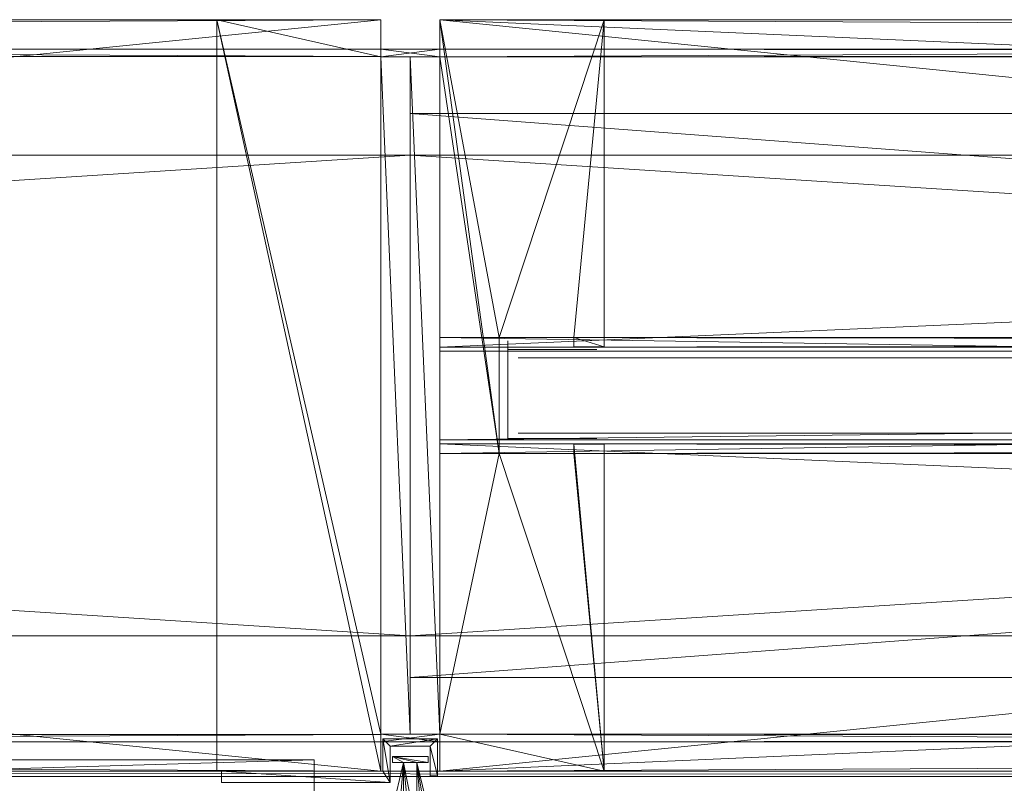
# Model space of a CAD drawing. Header units: inches. Extents: x 18783 to 19393, y 13900 to 14269.
# Tile 195 of 256: x 19262.86 to 19268.1, y 14180.44 to 14184.5. Entities that reach past the tile are written whole.
import ezdxf

# ---------------------------------------------------------------- set-up
doc = ezdxf.new("R2010")
doc.units = ezdxf.units.IN
doc.header["$LTSCALE"] = 96
doc.header["$MEASUREMENT"] = 0
for name, color, linetype, true_color in [('CET color Grey4', 7, 'Continuous', 0x0a0a0a), ('CET color Grey65', 7, 'Continuous', 0xa6a6a4), ('CET color Grey71', 7, 'Continuous', 0xb4b4b4), ('CET color Grey80', 7, 'Continuous', 0xcdcec9)]:
    doc.layers.add(name, color=color, linetype=linetype, true_color=true_color)
doc.layers.add('CET Default', color=7, linetype='Continuous')

# ---------------------------------------------------------------- blocks, each defined once
blk = doc.blocks.new('*C152')
at = {"layer": 'CET color Grey4', "linetype": 'Continuous', "lineweight": 0}
mesh = blk.add_polyface(dxfattribs=at)
corners = [(0.1575, 3.8425, 1.252), (-0.1575, 3.8425, 1.252), (-0.1575, 3.8425, 107), (0.1575, 3.8425, 107), (-0.1575, 3.8031, 1.252), (-0.1575, 3.8031, 107), (0.1575, 3.8031, 1.252), (0.1575, 3.8031, 107)]
mesh.append_faces([[corners[k] for k in face] for face in [(0, 2, 3, 0), (1, 5, 2, 1), (1, 6, 4, 1), (5, 3, 2, 5), (4, 7, 5, 4), (6, 3, 7, 6)]], dxfattribs={"vtx0": -1, "vtx3": -1})
mesh.append_faces([[corners[k] for k in face] for face in [(0, 1, 2, 0), (1, 4, 5, 1), (1, 0, 6, 1), (5, 7, 3, 5), (4, 6, 7, 4), (6, 0, 3, 6)]], dxfattribs={"vtx2": -1})
mesh = blk.add_polyface(dxfattribs=at)
corners = [(-0.1575, 0.1575, 1.252), (0.1575, 0.1575, 1.252), (0.1575, 0.1575, 107), (-0.1575, 0.1575, 107), (0.1575, 0.1969, 1.252), (0.1575, 0.1969, 107), (-0.1575, 0.1969, 1.252), (-0.1575, 0.1969, 107)]
mesh.append_faces([[corners[k] for k in face] for face in [(0, 2, 3, 0), (1, 5, 2, 1), (1, 6, 4, 1), (5, 3, 2, 5), (4, 7, 5, 4), (6, 3, 7, 6)]], dxfattribs={"vtx0": -1, "vtx3": -1})
mesh.append_faces([[corners[k] for k in face] for face in [(0, 1, 2, 0), (1, 4, 5, 1), (1, 0, 6, 1), (5, 7, 3, 5), (4, 6, 7, 4), (6, 0, 3, 6)]], dxfattribs={"vtx2": -1})
blk = doc.blocks.new('*C148')
at = {"layer": 'CET Default', "linetype": 'Continuous', "lineweight": 0, "rotation": 1.001791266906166e-05}
blk.add_blockref('*C152', (54.4046, 287.7789), dxfattribs=at)
blk = doc.blocks.new('*C183')
at = {"layer": 'CET color Grey4', "linetype": 'Continuous', "lineweight": 0}
mesh = blk.add_polyface(dxfattribs=at)
corners = [(39.4882, 5.0847, 0.5906), (0.5118, 5.0847, 0.5906), (0.5118, 5.0847, 1.252), (39.4882, 5.0847, 1.252), (0.5118, 3.939, 0.5906), (0.5118, 3.939, 1.252), (39.4882, 3.939, 0.5906), (39.4882, 3.939, 1.252)]
mesh.append_faces([[corners[k] for k in face] for face in [(0, 2, 3, 0), (1, 5, 2, 1), (1, 6, 4, 1), (5, 3, 2, 5), (4, 7, 5, 4), (6, 3, 7, 6)]], dxfattribs={"vtx0": -1, "vtx3": -1})
mesh.append_faces([[corners[k] for k in face] for face in [(0, 1, 2, 0), (1, 4, 5, 1), (1, 0, 6, 1), (5, 7, 3, 5), (4, 6, 7, 4), (6, 0, 3, 6)]], dxfattribs={"vtx2": -1})
mesh = blk.add_polyface(dxfattribs=at)
corners = [(0.1575, 4, 1.252), (1.03, 4, 1.252), (0.1575, 4), (1.03, 4), (0.1575, 3.8032, 1.252), (0.1575, 3.8032), (0, 3.8032, 1.252), (0, 3.8032), (0, 0.1969, 1.252), (0, 0.1969), (0.1575, 0.1969, 1.252), (0.1575, 0.1969), (0.1575, 0, 1.252), (0.1575, 0), (1.03, 0), (1.03, 0, 1.252)]
mesh.append_faces([[corners[k] for k in face] for face in [(14, 11, 5, 14), (4, 10, 15, 4)]], dxfattribs={"vtx0": -1, "vtx1": -1, "vtx2": -1, "vtx3": -1})
mesh.append_faces([[corners[k] for k in face] for face in [(14, 5, 2, 14), (11, 7, 5, 11)]], dxfattribs={"vtx0": -1, "vtx2": -1, "vtx3": -1})
mesh.append_faces([[corners[k] for k in face] for face in [(0, 15, 1, 0)]], dxfattribs={"vtx0": -1, "vtx3": -1})
mesh.append_faces([[corners[k] for k in face] for face in [(0, 1, 2, 0), (4, 0, 5, 4), (6, 4, 7, 6), (8, 6, 9, 8), (10, 8, 11, 10), (12, 10, 13, 12), (3, 14, 2, 3), (15, 12, 14, 15), (1, 15, 3, 1)]], dxfattribs={"vtx1": -1})
mesh.append_faces([[corners[k] for k in face] for face in [(4, 6, 10, 4), (0, 4, 15, 0)]], dxfattribs={"vtx1": -1, "vtx2": -1})
mesh.append_faces([[corners[k] for k in face] for face in [(1, 3, 2, 1), (0, 2, 5, 0), (4, 5, 7, 4), (6, 7, 9, 6), (8, 9, 11, 8), (10, 11, 13, 10), (11, 9, 7, 11), (14, 13, 11, 14), (10, 12, 15, 10), (6, 8, 10, 6), (12, 13, 14, 12), (15, 14, 3, 15)]], dxfattribs={"vtx2": -1})
mesh = blk.add_polyface(dxfattribs=at)
corners = [(0.1575, 3.8425, 105.374), (0.1575, 3.8425, 105.5709), (39.8425, 3.8425, 105.5709), (39.8425, 3.8425, 105.374)]
mesh.append_faces([[corners[k] for k in face] for face in [(0, 2, 3, 0)]], dxfattribs={"vtx0": -1, "vtx3": -1})
mesh.append_faces([[corners[k] for k in face] for face in [(0, 1, 2, 0)]], dxfattribs={"vtx2": -1})
mesh = blk.add_polyface(dxfattribs=at)
corners = [(0, 3.2795, 107), (0, 0.7205, 107), (0, 0.7205, 108), (0, 3.2795, 108), (40, 3.2795, 107), (40, 0.7205, 108), (40, 0.7205, 107), (40, 3.2795, 108)]
mesh.append_faces([[corners[k] for k in face] for face in [(0, 2, 3, 0), (4, 5, 6, 4), (0, 6, 1, 0), (1, 5, 2, 1), (2, 7, 3, 2), (3, 4, 0, 3)]], dxfattribs={"vtx0": -1, "vtx3": -1})
mesh.append_faces([[corners[k] for k in face] for face in [(0, 1, 2, 0), (4, 7, 5, 4), (0, 4, 6, 0), (1, 6, 5, 1), (2, 5, 7, 2), (3, 7, 4, 3)]], dxfattribs={"vtx2": -1})
mesh = blk.add_polyface(dxfattribs=at)
corners = [(0.1575, 0.1575, 105.374), (0.1575, 0.1575, 105.5709), (39.8425, 0.1575, 105.5709), (39.8425, 0.1575, 105.374)]
mesh.append_faces([[corners[k] for k in face] for face in [(0, 2, 3, 0)]], dxfattribs={"vtx0": -1, "vtx3": -1})
mesh.append_faces([[corners[k] for k in face] for face in [(0, 1, 2, 0)]], dxfattribs={"vtx2": -1})
at = {"layer": 'CET color Grey65', "linetype": 'Continuous', "lineweight": 0}
mesh = blk.add_polyface(dxfattribs=at)
corners = [(39.8425, 4, 107), (39.8425, 4.5118, 107), (-39.8425, 4, 107), (-39.8425, 4.5118, 107), (39.8425, 4, 105.5709), (-39.8425, 4, 105.5709), (-39.8425, 4.0275, 105.5709), (-39.8425, 4.3346, 105.6575), (-39.8425, 6.1338, 105.6575), (-39.8425, 4.5118, 107.1142), (-39.8425, 5.7992, 107), (-39.8425, 5.7992, 107.1142), (-39.8425, 6.252, 105.5709), (-39.8425, 6.1338, 105.5709), (-39.8425, 6.252, 107), (39.8425, 4.0276, 105.5709), (39.8425, 6.252, 107), (39.8425, 5.7992, 107), (39.8425, 6.1339, 105.6575), (39.8425, 6.252, 105.5709), (39.8425, 6.1339, 105.5709), (39.8425, 5.7992, 107.1142), (39.8425, 4.5118, 107.1142), (39.8425, 4.3347, 105.6575)]
mesh.append_faces([[corners[k] for k in face] for face in [(9, 10, 8, 9), (18, 17, 22, 18)]], dxfattribs={"vtx0": -1, "vtx1": -1, "vtx2": -1, "vtx3": -1})
mesh.append_faces([[corners[k] for k in face] for face in [(6, 3, 7, 6), (23, 1, 15, 23)]], dxfattribs={"vtx0": -1, "vtx1": -1, "vtx3": -1})
mesh.append_faces([[corners[k] for k in face] for face in [(3, 8, 7, 3), (8, 14, 12, 8), (8, 10, 14, 8), (15, 1, 0, 15), (18, 22, 1, 18)]], dxfattribs={"vtx0": -1, "vtx2": -1, "vtx3": -1})
mesh.append_faces([[corners[k] for k in face] for face in [(8, 12, 13, 8), (2, 6, 5, 2)]], dxfattribs={"vtx0": -1, "vtx3": -1})
mesh.append_faces([[corners[k] for k in face] for face in [(0, 1, 2, 0), (4, 0, 5, 4), (4, 15, 0, 4), (20, 19, 18, 20), (15, 4, 6, 15), (23, 15, 7, 23), (18, 23, 8, 18), (20, 18, 13, 20), (19, 20, 12, 19), (16, 19, 14, 16), (17, 16, 10, 17), (21, 17, 11, 21), (22, 21, 9, 22), (1, 22, 3, 1)]], dxfattribs={"vtx1": -1})
mesh.append_faces([[corners[k] for k in face] for face in [(3, 9, 8, 3), (2, 3, 6, 2), (16, 17, 18, 16), (19, 16, 18, 19), (23, 18, 1, 23)]], dxfattribs={"vtx1": -1, "vtx2": -1})
mesh.append_faces([[corners[k] for k in face] for face in [(1, 3, 2, 1), (0, 2, 5, 0), (9, 11, 10, 9), (17, 21, 22, 17), (4, 5, 6, 4), (15, 6, 7, 15), (23, 7, 8, 23), (18, 8, 13, 18), (20, 13, 12, 20), (19, 12, 14, 19), (16, 14, 10, 16), (17, 10, 11, 17), (21, 11, 9, 21), (22, 9, 3, 22)]], dxfattribs={"vtx2": -1})
mesh = blk.add_polyface(dxfattribs=at)
corners = [(0.1575, 4, 104.5), (1.03, 4, 104.5), (0.1575, 4, 1.252), (1.03, 4, 1.252), (0.1575, 3.8032, 104.5), (0.1575, 3.8032, 1.252), (0, 3.8032, 104.5), (0, 3.8032, 1.252), (0, 0.1969, 104.5), (0, 0.1969, 1.252), (0.1575, 0.1969, 104.5), (0.1575, 0.1969, 1.252), (0.1575, 0, 104.5), (0.1575, 0, 1.252), (1.03, 0, 1.252), (1.03, 0, 104.5)]
mesh.append_faces([[corners[k] for k in face] for face in [(14, 11, 5, 14), (4, 10, 15, 4)]], dxfattribs={"vtx0": -1, "vtx1": -1, "vtx2": -1, "vtx3": -1})
mesh.append_faces([[corners[k] for k in face] for face in [(14, 5, 2, 14), (11, 7, 5, 11)]], dxfattribs={"vtx0": -1, "vtx2": -1, "vtx3": -1})
mesh.append_faces([[corners[k] for k in face] for face in [(0, 15, 1, 0)]], dxfattribs={"vtx0": -1, "vtx3": -1})
mesh.append_faces([[corners[k] for k in face] for face in [(0, 1, 2, 0), (4, 0, 5, 4), (6, 4, 7, 6), (8, 6, 9, 8), (10, 8, 11, 10), (12, 10, 13, 12), (3, 14, 2, 3), (15, 12, 14, 15), (1, 15, 3, 1)]], dxfattribs={"vtx1": -1})
mesh.append_faces([[corners[k] for k in face] for face in [(4, 6, 10, 4), (0, 4, 15, 0)]], dxfattribs={"vtx1": -1, "vtx2": -1})
mesh.append_faces([[corners[k] for k in face] for face in [(1, 3, 2, 1), (0, 2, 5, 0), (4, 5, 7, 4), (6, 7, 9, 6), (8, 9, 11, 8), (10, 11, 13, 10), (11, 9, 7, 11), (14, 13, 11, 14), (10, 12, 15, 10), (6, 8, 10, 6), (12, 13, 14, 12), (15, 14, 3, 15)]], dxfattribs={"vtx2": -1})
mesh = blk.add_polyface(dxfattribs=at)
corners = [(39.8425, 4, 107), (39.8425, 4, 105.57), (0.1575, 4, 107), (0.1575, 4, 105.57), (39.8425, 0, 107), (0.1575, 0, 107), (0.1575, 3.805, 105.57), (0.1575, 0.195, 105.57), (0.1575, 3.805, 105.375), (0.1575, 4, 104.5), (0.1575, 4, 105.375), (0.1575, 0, 105.57), (0.1575, 0.195, 105.375), (0.1575, 0, 105.375), (0.1575, 0, 104.5), (39.8425, 0, 105.375), (39.8425, 0, 104.5), (39.8425, 4, 104.5), (39.8425, 0.195, 105.375), (39.8425, 0.195, 105.57), (39.8425, 0, 105.57), (39.8425, 4, 105.375), (39.8425, 3.805, 105.375), (39.8425, 3.805, 105.57)]
mesh.append_faces([[corners[k] for k in face] for face in [(6, 7, 2, 6), (8, 9, 7, 8), (19, 17, 22, 19), (0, 19, 23, 0)]], dxfattribs={"vtx0": -1, "vtx1": -1, "vtx2": -1, "vtx3": -1})
mesh.append_faces([[corners[k] for k in face] for face in [(9, 12, 7, 9), (9, 13, 12, 9), (19, 0, 4, 19), (19, 22, 23, 19)]], dxfattribs={"vtx0": -1, "vtx2": -1, "vtx3": -1})
mesh.append_faces([[corners[k] for k in face] for face in [(5, 7, 11, 5), (0, 23, 1, 0)]], dxfattribs={"vtx0": -1, "vtx3": -1})
mesh.append_faces([[corners[k] for k in face] for face in [(0, 1, 2, 0), (4, 0, 5, 4), (3, 6, 2, 3), (20, 19, 4, 20), (20, 4, 11, 20), (19, 20, 7, 19), (18, 19, 12, 18), (15, 18, 13, 15), (16, 15, 14, 16), (17, 16, 9, 17), (21, 17, 10, 21), (22, 21, 8, 22), (23, 22, 6, 23), (1, 23, 3, 1)]], dxfattribs={"vtx1": -1})
mesh.append_faces([[corners[k] for k in face] for face in [(6, 8, 7, 6), (5, 2, 7, 5), (18, 15, 17, 18), (19, 18, 17, 19)]], dxfattribs={"vtx1": -1, "vtx2": -1})
mesh.append_faces([[corners[k] for k in face] for face in [(1, 3, 2, 1), (0, 2, 5, 0), (8, 10, 9, 8), (9, 14, 13, 9), (15, 16, 17, 15), (17, 21, 22, 17), (4, 5, 11, 4), (20, 11, 7, 20), (19, 7, 12, 19), (18, 12, 13, 18), (15, 13, 14, 15), (16, 14, 9, 16), (17, 9, 10, 17), (21, 10, 8, 21), (22, 8, 6, 22), (23, 6, 3, 23)]], dxfattribs={"vtx2": -1})
at = {"layer": 'CET color Grey80', "linetype": 'Continuous', "lineweight": 0}
mesh = blk.add_polyface(dxfattribs=at)
corners = [(0.0963, 4.2356, 1.252), (0.0945, 4.2008, 1.252), (0.0858, 4.2688, 1.252), (0.0642, 4.2962, 1.252), (0.0354, 3.9527, 1.252), (0.0343, 4.3142, 1.252), (0, 4.3204, 1.252), (-0.0343, 4.3142, 1.252), (-0.0354, 3.9527, 1.252), (0.0945, 3.9213, 1.252), (0.0945, 3.9527, 1.252), (-0.0945, 3.9527, 1.252), (-0.0945, 3.9213, 1.252), (-0.0963, 4.2356, 1.252), (-0.0858, 4.2688, 1.252), (-0.0945, 4.2008, 1.252), (-0.0642, 4.2962, 1.252), (-0.0354, 3.9527, 105.3071), (-0.0343, 4.3142, 105.3071), (-0.0642, 4.2962, 105.3071), (-0.0858, 4.2688, 105.3071), (-0.0945, 4.2008, 105.3071), (-0.0963, 4.2356, 105.3071), (0.0945, 3.9213, 105.3071), (-0.0945, 3.9527, 105.3071), (-0.0945, 3.9213, 105.3071), (0.0945, 3.9527, 105.3071), (0.0354, 3.9527, 105.3071), (0, 4.3204, 105.3071), (0.0343, 4.3142, 105.3071), (0.0642, 4.2962, 105.3071), (0.0945, 4.2008, 105.3071), (0.0858, 4.2688, 105.3071), (0.0963, 4.2356, 105.3071)]
mesh.append_faces([[corners[k] for k in face] for face in [(13, 14, 15, 13), (21, 20, 22, 21)]])
mesh.append_faces([[corners[k] for k in face] for face in [(4, 8, 7, 4), (4, 9, 8, 4), (17, 23, 27, 17), (18, 17, 27, 18)]], dxfattribs={"vtx0": -1, "vtx1": -1, "vtx2": -1, "vtx3": -1})
mesh.append_faces([[corners[k] for k in face] for face in [(4, 5, 3, 4), (4, 6, 5, 4), (4, 7, 6, 4), (17, 18, 19, 17), (17, 19, 20, 17), (23, 17, 24, 23)]], dxfattribs={"vtx0": -1, "vtx2": -1, "vtx3": -1})
mesh.append_faces([[corners[k] for k in face] for face in [(11, 9, 12, 11), (14, 8, 15, 14), (30, 27, 31, 30), (32, 31, 33, 32)]], dxfattribs={"vtx0": -1, "vtx3": -1})
mesh.append_faces([[corners[k] for k in face] for face in [(0, 1, 2, 0), (1, 4, 3, 1), (21, 17, 20, 21), (25, 23, 24, 25), (23, 25, 9, 23), (26, 23, 10, 26), (27, 26, 4, 27), (31, 27, 1, 31), (33, 31, 0, 33), (32, 33, 2, 32), (30, 32, 3, 30), (29, 30, 5, 29), (28, 29, 6, 28), (18, 28, 7, 18), (19, 18, 16, 19), (20, 19, 14, 20), (22, 20, 13, 22), (21, 22, 15, 21), (17, 21, 8, 17), (24, 17, 11, 24), (25, 24, 12, 25)]], dxfattribs={"vtx1": -1})
mesh.append_faces([[corners[k] for k in face] for face in [(11, 8, 9, 11), (14, 16, 8, 14), (16, 7, 8, 16), (28, 18, 27, 28), (29, 28, 27, 29), (30, 29, 27, 30)]], dxfattribs={"vtx1": -1, "vtx2": -1})
mesh.append_faces([[corners[k] for k in face] for face in [(1, 3, 2, 1), (4, 10, 9, 4), (23, 26, 27, 23), (32, 30, 31, 32), (25, 12, 9, 25), (23, 9, 10, 23), (26, 10, 4, 26), (27, 4, 1, 27), (31, 1, 0, 31), (33, 0, 2, 33), (32, 2, 3, 32), (30, 3, 5, 30), (29, 5, 6, 29), (28, 6, 7, 28), (18, 7, 16, 18), (19, 16, 14, 19), (20, 14, 13, 20), (22, 13, 15, 22), (21, 15, 8, 21), (17, 8, 11, 17), (24, 11, 12, 24)]], dxfattribs={"vtx2": -1})
mesh = blk.add_polyface(dxfattribs=at)
corners = [(-0.1063, 4.0236, 1.252), (-0.1063, 3.8661, 1.252), (-0.1457, 4.0236, 1.252), (-0.1457, 3.8268, 1.252), (0.1063, 3.8661, 1.252), (0.1457, 3.8268, 1.252), (0.1063, 4.0591, 1.252), (0.1457, 4, 1.252), (1.0039, 4, 1.252), (1.0039, 4.0591, 1.252), (1.0039, 4, 105.3071), (1.0039, 4.0591, 105.3071), (0.1063, 4.0591, 105.3071), (0.1457, 4, 105.3071), (0.1457, 3.8268, 105.3071), (0.1063, 3.8661, 105.3071), (-0.1457, 3.8268, 105.3071), (-0.1063, 3.8661, 105.3071), (-0.1457, 4.0236, 105.3071), (-0.1063, 4.0236, 105.3071)]
mesh.append_faces([[corners[k] for k in face] for face in [(1, 3, 2, 1), (4, 5, 3, 4), (6, 7, 5, 6), (6, 8, 7, 6), (14, 12, 15, 14), (16, 15, 17, 16)]], dxfattribs={"vtx0": -1, "vtx2": -1, "vtx3": -1})
mesh.append_faces([[corners[k] for k in face] for face in [(18, 17, 19, 18)]], dxfattribs={"vtx0": -1, "vtx3": -1})
mesh.append_faces([[corners[k] for k in face] for face in [(0, 1, 2, 0), (12, 11, 6, 12), (15, 12, 4, 15), (17, 15, 1, 17), (19, 17, 0, 19), (18, 19, 2, 18), (16, 18, 3, 16), (14, 16, 5, 14), (13, 14, 7, 13), (10, 13, 8, 10), (11, 10, 9, 11)]], dxfattribs={"vtx1": -1})
mesh.append_faces([[corners[k] for k in face] for face in [(1, 4, 3, 1), (4, 6, 5, 4), (13, 10, 12, 13), (14, 13, 12, 14), (16, 14, 15, 16), (18, 16, 17, 18)]], dxfattribs={"vtx1": -1, "vtx2": -1})
mesh.append_faces([[corners[k] for k in face] for face in [(6, 9, 8, 6), (10, 11, 12, 10), (11, 9, 6, 11), (12, 6, 4, 12), (15, 4, 1, 15), (17, 1, 0, 17), (19, 0, 2, 19), (18, 2, 3, 18), (16, 3, 5, 16), (14, 5, 7, 14), (13, 7, 8, 13), (10, 8, 9, 10)]], dxfattribs={"vtx2": -1})
blk = doc.blocks.new('*C178')
at = {"layer": 'CET Default', "linetype": 'Continuous', "lineweight": 0, "rotation": 180.0000050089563}
blk.add_blockref('*C183', (54.4046, 291.7789), dxfattribs=at)
blk = doc.blocks.new('*C173')
at = {"layer": 'CET color Grey4', "linetype": 'Continuous', "lineweight": 0}
mesh = blk.add_polyface(dxfattribs=at)
corners = [(39.8425, 3.8425, 3.6811), (0.1575, 3.8425, 3.6811), (0.1575, 3.8425, 3.878), (39.8425, 3.8425, 3.878), (0.1575, 3.8031, 3.6811), (0.1575, 3.8031, 3.878), (39.8425, 3.8032, 3.6811), (39.8425, 3.8032, 3.878)]
mesh.append_faces([[corners[k] for k in face] for face in [(0, 2, 3, 0), (1, 5, 2, 1), (1, 6, 4, 1), (5, 3, 2, 5), (4, 7, 5, 4), (6, 3, 7, 6)]], dxfattribs={"vtx0": -1, "vtx3": -1})
mesh.append_faces([[corners[k] for k in face] for face in [(0, 1, 2, 0), (1, 4, 5, 1), (1, 0, 6, 1), (5, 7, 3, 5), (4, 6, 7, 4), (6, 0, 3, 6)]], dxfattribs={"vtx2": -1})
mesh = blk.add_polyface(dxfattribs=at)
corners = [(39.8425, 3.8425, 105.374), (0.1575, 3.8425, 105.374), (0.1575, 3.8425, 105.5709), (39.8425, 3.8425, 105.5709), (0.1575, 3.8031, 105.374), (0.1575, 3.8031, 105.5709), (39.8425, 3.8032, 105.374), (39.8425, 3.8032, 105.5709)]
mesh.append_faces([[corners[k] for k in face] for face in [(0, 2, 3, 0), (1, 5, 2, 1), (1, 6, 4, 1), (5, 3, 2, 5), (4, 7, 5, 4), (6, 3, 7, 6)]], dxfattribs={"vtx0": -1, "vtx3": -1})
mesh.append_faces([[corners[k] for k in face] for face in [(0, 1, 2, 0), (1, 4, 5, 1), (1, 0, 6, 1), (5, 7, 3, 5), (4, 6, 7, 4), (6, 0, 3, 6)]], dxfattribs={"vtx2": -1})
mesh = blk.add_polyface(dxfattribs=at)
corners = [(40, 3.5), (0, 3.5), (0, 3.5, 1.252), (40, 3.5, 1.252), (0, 0.5), (0, 0.5, 1.252), (40, 0.5), (40, 0.5, 1.252)]
mesh.append_faces([[corners[k] for k in face] for face in [(0, 2, 3, 0), (1, 5, 2, 1), (1, 6, 4, 1), (5, 3, 2, 5), (4, 7, 5, 4), (6, 3, 7, 6)]], dxfattribs={"vtx0": -1, "vtx3": -1})
mesh.append_faces([[corners[k] for k in face] for face in [(0, 1, 2, 0), (1, 4, 5, 1), (1, 0, 6, 1), (5, 7, 3, 5), (4, 6, 7, 4), (6, 0, 3, 6)]], dxfattribs={"vtx2": -1})
mesh = blk.add_polyface(dxfattribs=at)
corners = [(0, 3.2795, 107), (0, 0.7205, 107), (0, 0.7205, 108), (0, 3.2795, 108), (40, 3.2795, 107), (40, 0.7205, 108), (40, 0.7205, 107), (40, 3.2795, 108)]
mesh.append_faces([[corners[k] for k in face] for face in [(0, 2, 3, 0), (4, 5, 6, 4), (0, 6, 1, 0), (1, 5, 2, 1), (2, 7, 3, 2), (3, 4, 0, 3)]], dxfattribs={"vtx0": -1, "vtx3": -1})
mesh.append_faces([[corners[k] for k in face] for face in [(0, 1, 2, 0), (4, 7, 5, 4), (0, 4, 6, 0), (1, 6, 5, 1), (2, 5, 7, 2), (3, 7, 4, 3)]], dxfattribs={"vtx2": -1})
mesh = blk.add_polyface(dxfattribs=at)
corners = [(0.5197, 1.7717, 4.252), (0.5197, 2.2913, 4.252), (0.5197, 2.2913, 105), (0.5197, 1.7717, 105)]
mesh.append_faces([[corners[k] for k in face] for face in [(0, 2, 3, 0)]], dxfattribs={"vtx0": -1, "vtx3": -1})
mesh.append_faces([[corners[k] for k in face] for face in [(0, 1, 2, 0)]], dxfattribs={"vtx2": -1})
mesh = blk.add_polyface(dxfattribs=at)
corners = [(0.1575, 1.7638, 4.2244), (39.8425, 1.7638, 4.2244), (39.8425, 2.2362, 4.2244), (0.1575, 2.2362, 4.2244)]
mesh.append_faces([[corners[k] for k in face] for face in [(0, 2, 3, 0)]], dxfattribs={"vtx0": -1, "vtx3": -1})
mesh.append_faces([[corners[k] for k in face] for face in [(0, 1, 2, 0)]], dxfattribs={"vtx2": -1})
mesh = blk.add_polyface(dxfattribs=at)
corners = [(0.1575, 2.2362, 4.6969), (0.1575, 2.2362, 4.2244), (39.8425, 2.2362, 4.6969), (39.8425, 2.2362, 4.2244)]
mesh.append_faces([[corners[k] for k in face] for face in [(2, 1, 3, 2)]], dxfattribs={"vtx0": -1, "vtx3": -1})
mesh.append_faces([[corners[k] for k in face] for face in [(0, 1, 2, 0)]], dxfattribs={"vtx1": -1})
mesh = blk.add_polyface(dxfattribs=at)
corners = [(39.8425, 1.7638, 104.9724), (0.1575, 1.7638, 104.9724), (39.8425, 2.2362, 104.9724), (0.1575, 2.2362, 104.9724)]
mesh.append_faces([[corners[k] for k in face] for face in [(2, 1, 3, 2)]], dxfattribs={"vtx0": -1, "vtx3": -1})
mesh.append_faces([[corners[k] for k in face] for face in [(0, 1, 2, 0)]], dxfattribs={"vtx1": -1})
mesh = blk.add_polyface(dxfattribs=at)
corners = [(0.1575, 2.2362, 104.9724), (0.1575, 2.2362, 104.5), (39.8425, 2.2362, 104.9724), (39.8425, 2.2362, 104.5)]
mesh.append_faces([[corners[k] for k in face] for face in [(2, 1, 3, 2)]], dxfattribs={"vtx0": -1, "vtx3": -1})
mesh.append_faces([[corners[k] for k in face] for face in [(0, 1, 2, 0)]], dxfattribs={"vtx1": -1})
mesh = blk.add_polyface(dxfattribs=at)
corners = [(0.5197, 2.2441, 105), (0.5197, 2.2441, 4.252), (0.9921, 2.2441, 105), (0.9921, 2.2441, 4.252)]
mesh.append_faces([[corners[k] for k in face] for face in [(2, 1, 3, 2)]], dxfattribs={"vtx0": -1, "vtx3": -1})
mesh.append_faces([[corners[k] for k in face] for face in [(0, 1, 2, 0)]], dxfattribs={"vtx1": -1})
mesh = blk.add_polyface(dxfattribs=at)
corners = [(0.1575, 1.7638, 4.2244), (0.1575, 1.7638, 4.6969), (39.8425, 1.7638, 4.6969), (39.8425, 1.7638, 4.2244)]
mesh.append_faces([[corners[k] for k in face] for face in [(0, 2, 3, 0)]], dxfattribs={"vtx0": -1, "vtx3": -1})
mesh.append_faces([[corners[k] for k in face] for face in [(0, 1, 2, 0)]], dxfattribs={"vtx2": -1})
mesh = blk.add_polyface(dxfattribs=at)
corners = [(0.1575, 1.7638, 104.5), (0.1575, 1.7638, 104.9724), (39.8425, 1.7638, 104.9724), (39.8425, 1.7638, 104.5)]
mesh.append_faces([[corners[k] for k in face] for face in [(0, 2, 3, 0)]], dxfattribs={"vtx0": -1, "vtx3": -1})
mesh.append_faces([[corners[k] for k in face] for face in [(0, 1, 2, 0)]], dxfattribs={"vtx2": -1})
mesh = blk.add_polyface(dxfattribs=at)
corners = [(0.5197, 1.7717, 4.252), (0.5197, 1.7717, 105), (0.9921, 1.7717, 105), (0.9921, 1.7717, 4.252)]
mesh.append_faces([[corners[k] for k in face] for face in [(0, 2, 3, 0)]], dxfattribs={"vtx0": -1, "vtx3": -1})
mesh.append_faces([[corners[k] for k in face] for face in [(0, 1, 2, 0)]], dxfattribs={"vtx2": -1})
mesh = blk.add_polyface(dxfattribs=at)
corners = [(0.1575, 0.1575, 3.6811), (39.8425, 0.1575, 3.6811), (39.8425, 0.1575, 3.878), (0.1575, 0.1575, 3.878), (39.8425, 0.1969, 3.6811), (39.8425, 0.1969, 3.878), (0.1575, 0.1968, 3.6811), (0.1575, 0.1968, 3.878)]
mesh.append_faces([[corners[k] for k in face] for face in [(0, 2, 3, 0), (1, 5, 2, 1), (1, 6, 4, 1), (5, 3, 2, 5), (4, 7, 5, 4), (6, 3, 7, 6)]], dxfattribs={"vtx0": -1, "vtx3": -1})
mesh.append_faces([[corners[k] for k in face] for face in [(0, 1, 2, 0), (1, 4, 5, 1), (1, 0, 6, 1), (5, 7, 3, 5), (4, 6, 7, 4), (6, 0, 3, 6)]], dxfattribs={"vtx2": -1})
mesh = blk.add_polyface(dxfattribs=at)
corners = [(0.1575, 0.1575, 105.374), (39.8425, 0.1575, 105.374), (39.8425, 0.1575, 105.5709), (0.1575, 0.1575, 105.5709), (39.8425, 0.1969, 105.374), (39.8425, 0.1969, 105.5709), (0.1575, 0.1968, 105.374), (0.1575, 0.1968, 105.5709)]
mesh.append_faces([[corners[k] for k in face] for face in [(0, 2, 3, 0), (1, 5, 2, 1), (1, 6, 4, 1), (5, 3, 2, 5), (4, 7, 5, 4), (6, 3, 7, 6)]], dxfattribs={"vtx0": -1, "vtx3": -1})
mesh.append_faces([[corners[k] for k in face] for face in [(0, 1, 2, 0), (1, 4, 5, 1), (1, 0, 6, 1), (5, 7, 3, 5), (4, 6, 7, 4), (6, 0, 3, 6)]], dxfattribs={"vtx2": -1})
at = {"layer": 'CET color Grey65', "linetype": 'Continuous', "lineweight": 0}
mesh = blk.add_polyface(dxfattribs=at)
corners = [(0.8701, 2.2598, 4.752), (0.8701, 2.309, 4.752), (1.0315, 2.2598, 4.752), (1.0315, 4, 4.752), (0.4724, 2.309, 4.752), (0.1575, 4, 4.752), (0.4724, 1.6909, 4.752), (0.1575, 3.8031, 4.752), (0.1575, 0.1968, 4.752), (0, 3.8031, 4.752), (0, 0.1968, 4.752), (1.0315, 0, 4.752), (0.8701, 1.7402, 4.752), (1.0315, 1.7402, 4.752), (0.8701, 1.6909, 4.752), (0.1575, 0, 4.752), (0.1575, 0.1968, 104.5), (0.1575, 0, 104.5), (1.0315, 0, 104.5), (0.4724, 1.6909, 104.5), (0.8701, 1.6909, 104.5), (0.8701, 1.7402, 104.5), (1.0315, 1.7402, 104.5), (0, 3.8031, 104.5), (0, 0.1968, 104.5), (0.1575, 3.8031, 104.5), (0.1575, 4, 104.5), (0.4724, 2.309, 104.5), (1.0315, 4, 104.5), (0.8701, 2.309, 104.5), (1.0315, 2.2598, 104.5), (0.8701, 2.2598, 104.5)]
mesh.append_faces([[corners[k] for k in face] for face in [(6, 8, 7, 6), (11, 8, 6, 11), (19, 16, 18, 19), (25, 16, 19, 25)]], dxfattribs={"vtx0": -1, "vtx1": -1, "vtx2": -1, "vtx3": -1})
mesh.append_faces([[corners[k] for k in face] for face in [(1, 3, 2, 1), (4, 5, 3, 4), (6, 7, 5, 6), (8, 9, 7, 8), (11, 14, 12, 11), (11, 6, 14, 11), (26, 19, 27, 26), (28, 27, 29, 28)]], dxfattribs={"vtx0": -1, "vtx2": -1, "vtx3": -1})
mesh.append_faces([[corners[k] for k in face] for face in [(11, 12, 13, 11), (30, 29, 31, 30)]], dxfattribs={"vtx0": -1, "vtx3": -1})
mesh.append_faces([[corners[k] for k in face] for face in [(0, 1, 2, 0), (22, 21, 18, 22), (24, 23, 10, 24), (16, 24, 8, 16), (17, 16, 15, 17), (18, 17, 11, 18), (22, 18, 13, 22), (21, 22, 12, 21), (20, 21, 14, 20), (19, 20, 6, 19), (27, 19, 4, 27), (29, 27, 1, 29), (31, 29, 0, 31), (30, 31, 2, 30), (28, 30, 3, 28), (26, 28, 5, 26), (25, 26, 7, 25), (23, 25, 9, 23)]], dxfattribs={"vtx1": -1})
mesh.append_faces([[corners[k] for k in face] for face in [(1, 4, 3, 1), (4, 6, 5, 4), (20, 19, 18, 20), (21, 20, 18, 21), (25, 23, 16, 25), (26, 25, 19, 26), (28, 26, 27, 28), (30, 28, 29, 30)]], dxfattribs={"vtx1": -1, "vtx2": -1})
mesh.append_faces([[corners[k] for k in face] for face in [(8, 10, 9, 8), (11, 15, 8, 11), (16, 17, 18, 16), (23, 24, 16, 23), (23, 9, 10, 23), (24, 10, 8, 24), (16, 8, 15, 16), (17, 15, 11, 17), (18, 11, 13, 18), (22, 13, 12, 22), (21, 12, 14, 21), (20, 14, 6, 20), (19, 6, 4, 19), (27, 4, 1, 27), (29, 1, 0, 29), (31, 0, 2, 31), (30, 2, 3, 30), (28, 3, 5, 28), (26, 5, 7, 26), (25, 7, 9, 25)]], dxfattribs={"vtx2": -1})
mesh = blk.add_polyface(dxfattribs=at)
corners = [(0.1575, 2.309, 4.5906), (0.1575, 4, 1.252), (0.1575, 2.309, 4.1969), (0.1575, 1.6909, 4.1969), (0.1575, 0.1968, 3.878), (0.1575, 1.6909, 4.5906), (0.1575, 1.7421, 4.752), (0.1575, 1.7421, 4.5906), (0.1575, 0, 4.752), (0.1575, 0, 3.878), (0.1575, 4, 3.878), (0.1575, 3.8031, 3.878), (0.1575, 4, 4.752), (0.1575, 3.8031, 3.6811), (0.1575, 4, 3.6811), (0.1575, 2.2579, 4.752), (0.1575, 2.2579, 4.5906), (0.1575, 0.1968, 3.6811), (0.1575, 0, 3.6811), (0.1575, 0, 1.252), (39.8425, 0, 3.6811), (39.8425, 0, 1.252), (39.8425, 4, 1.252), (39.8425, 0.1969, 3.6811), (39.8425, 0.1969, 3.878), (39.8425, 2.3091, 4.5905), (39.8425, 4, 4.752), (39.8425, 2.2579, 4.752), (39.8425, 2.2579, 4.5905), (39.8425, 4, 3.6811), (39.8425, 3.8032, 3.6811), (39.8425, 3.8032, 3.878), (39.8425, 4, 3.878), (39.8425, 1.7421, 4.752), (39.8425, 0, 4.752), (39.8425, 0, 3.878), (39.8425, 1.6909, 4.5905), (39.8425, 1.7421, 4.5905), (39.8425, 1.6909, 4.1968), (39.8425, 2.3091, 4.1968)]
mesh.append_faces([[corners[k] for k in face] for face in [(1, 4, 3, 1), (4, 6, 5, 4), (11, 0, 12, 11), (13, 1, 0, 13), (25, 22, 30, 25), (26, 25, 31, 26), (36, 33, 24, 36), (38, 24, 22, 38)]], dxfattribs={"vtx0": -1, "vtx1": -1, "vtx2": -1, "vtx3": -1})
mesh.append_faces([[corners[k] for k in face] for face in [(0, 1, 2, 0), (39, 22, 25, 39)]], dxfattribs={"vtx0": -1, "vtx1": -1, "vtx3": -1})
mesh.append_faces([[corners[k] for k in face] for face in [(1, 3, 2, 1), (4, 5, 3, 4), (1, 17, 4, 1), (1, 18, 17, 1), (25, 26, 27, 25), (25, 30, 31, 25), (24, 33, 34, 24)]], dxfattribs={"vtx0": -1, "vtx2": -1, "vtx3": -1})
mesh.append_faces([[corners[k] for k in face] for face in [(8, 4, 9, 8), (15, 0, 16, 15), (26, 31, 32, 26)]], dxfattribs={"vtx0": -1, "vtx3": -1})
mesh.append_faces([[corners[k] for k in face] for face in [(10, 11, 12, 10), (28, 25, 27, 28), (35, 24, 34, 35), (22, 21, 1, 22), (29, 22, 14, 29), (30, 29, 13, 30), (31, 30, 11, 31), (32, 31, 10, 32), (26, 32, 12, 26), (27, 26, 15, 27), (28, 27, 16, 28), (25, 28, 0, 25), (39, 25, 2, 39), (38, 39, 3, 38), (36, 38, 5, 36), (37, 36, 7, 37), (33, 37, 6, 33), (34, 33, 8, 34), (35, 34, 9, 35), (24, 35, 4, 24), (23, 24, 17, 23), (20, 23, 18, 20), (21, 20, 19, 21)]], dxfattribs={"vtx1": -1})
mesh.append_faces([[corners[k] for k in face] for face in [(8, 6, 4, 8), (11, 13, 0, 11), (15, 12, 0, 15), (23, 20, 22, 23), (24, 23, 22, 24), (38, 36, 24, 38), (39, 38, 22, 39)]], dxfattribs={"vtx1": -1, "vtx2": -1})
mesh.append_faces([[corners[k] for k in face] for face in [(6, 7, 5, 6), (13, 14, 1, 13), (1, 19, 18, 1), (20, 21, 22, 20), (22, 29, 30, 22), (36, 37, 33, 36), (21, 19, 1, 21), (22, 1, 14, 22), (29, 14, 13, 29), (30, 13, 11, 30), (31, 11, 10, 31), (32, 10, 12, 32), (26, 12, 15, 26), (27, 15, 16, 27), (28, 16, 0, 28), (25, 0, 2, 25), (39, 2, 3, 39), (38, 3, 5, 38), (36, 5, 7, 36), (37, 7, 6, 37), (33, 6, 8, 33), (34, 8, 9, 34), (35, 9, 4, 35), (24, 4, 17, 24), (23, 17, 18, 23), (20, 18, 19, 20)]], dxfattribs={"vtx2": -1})
mesh = blk.add_polyface(dxfattribs=at)
corners = [(0.1575, 4, 107), (0.1575, 0.1968, 105.5709), (0.1575, 0, 107), (0.1575, 1.6909, 105.0551), (0.1575, 2.309, 105.0551), (0.1575, 3.8031, 105.5709), (0.1575, 4, 105.5709), (0.1575, 4, 104.5), (0.1575, 2.309, 104.6614), (0.1575, 3.8031, 105.374), (0.1575, 1.7421, 104.5), (0.1575, 0.1968, 105.374), (0.1575, 1.6909, 104.6614), (0.1575, 2.2579, 104.6614), (0.1575, 2.2579, 104.5), (0.1575, 0, 105.374), (0.1575, 0, 104.5), (0.1575, 1.7421, 104.6614), (0.1575, 4, 105.374), (0.1575, 0, 105.5709), (39.8425, 0, 107), (39.8425, 0, 105.5709), (39.8425, 0.1969, 105.5709), (39.8425, 4, 104.5), (39.8425, 4, 105.374), (39.8425, 3.8032, 105.374), (39.8425, 1.7421, 104.5), (39.8425, 1.7421, 104.6614), (39.8425, 1.6909, 104.6614), (39.8425, 0.1969, 105.374), (39.8425, 0, 105.374), (39.8425, 0, 104.5), (39.8425, 2.3091, 104.6614), (39.8425, 2.2579, 104.6614), (39.8425, 2.2579, 104.5), (39.8425, 1.6909, 105.0551), (39.8425, 3.8032, 105.5709), (39.8425, 2.3091, 105.0551), (39.8425, 4, 105.5709), (39.8425, 4, 107)]
mesh.append_faces([[corners[k] for k in face] for face in [(0, 3, 1, 0), (0, 5, 4, 0), (4, 9, 7, 4), (1, 12, 10, 1), (26, 28, 22, 26), (23, 25, 37, 23), (37, 36, 39, 37), (22, 35, 39, 22)]], dxfattribs={"vtx0": -1, "vtx1": -1, "vtx2": -1, "vtx3": -1})
mesh.append_faces([[corners[k] for k in face] for face in [(0, 1, 2, 0), (4, 7, 8, 4), (1, 10, 11, 1), (29, 26, 22, 29), (32, 23, 37, 32), (20, 22, 39, 20)]], dxfattribs={"vtx0": -1, "vtx1": -1, "vtx3": -1})
mesh.append_faces([[corners[k] for k in face] for face in [(0, 4, 3, 0), (4, 5, 9, 4), (1, 3, 12, 1), (26, 29, 30, 26), (23, 32, 33, 23)]], dxfattribs={"vtx0": -1, "vtx2": -1, "vtx3": -1})
mesh.append_faces([[corners[k] for k in face] for face in [(13, 7, 14, 13), (15, 10, 16, 15)]], dxfattribs={"vtx0": -1, "vtx3": -1})
mesh.append_faces([[corners[k] for k in face] for face in [(31, 26, 30, 31), (34, 23, 33, 34), (20, 39, 2, 20), (21, 20, 19, 21), (22, 21, 1, 22), (29, 22, 11, 29), (30, 29, 15, 30), (31, 30, 16, 31), (26, 31, 10, 26), (27, 26, 17, 27), (28, 27, 12, 28), (35, 28, 3, 35), (37, 35, 4, 37), (32, 37, 8, 32), (33, 32, 13, 33), (34, 33, 14, 34), (23, 34, 7, 23), (24, 23, 18, 24), (25, 24, 9, 25), (36, 25, 5, 36), (38, 36, 6, 38), (39, 38, 0, 39)]], dxfattribs={"vtx1": -1})
mesh.append_faces([[corners[k] for k in face] for face in [(13, 8, 7, 13), (15, 11, 10, 15), (28, 35, 22, 28), (25, 36, 37, 25), (35, 37, 39, 35)]], dxfattribs={"vtx1": -1, "vtx2": -1})
mesh.append_faces([[corners[k] for k in face] for face in [(0, 6, 5, 0), (12, 17, 10, 12), (9, 18, 7, 9), (1, 19, 2, 1), (20, 21, 22, 20), (23, 24, 25, 23), (26, 27, 28, 26), (36, 38, 39, 36), (39, 0, 2, 39), (20, 2, 19, 20), (21, 19, 1, 21), (22, 1, 11, 22), (29, 11, 15, 29), (30, 15, 16, 30), (31, 16, 10, 31), (26, 10, 17, 26), (27, 17, 12, 27), (28, 12, 3, 28), (35, 3, 4, 35), (37, 4, 8, 37), (32, 8, 13, 32), (33, 13, 14, 33), (34, 14, 7, 34), (23, 7, 18, 23), (24, 18, 9, 24), (25, 9, 5, 25), (36, 5, 6, 36), (38, 6, 0, 38)]], dxfattribs={"vtx2": -1})
at = {"layer": 'CET color Grey71', "linetype": 'Continuous', "lineweight": 0}
mesh = blk.add_polyface(dxfattribs=at)
corners = [(0.5748, 2.2, 4.2874), (0.5748, 2.2, 104.9606), (39.4252, 2.2, 104.9606), (39.4252, 2.2, 4.2874)]
mesh.append_faces([[corners[k] for k in face] for face in [(0, 2, 3, 0)]], dxfattribs={"vtx0": -1, "vtx3": -1})
mesh.append_faces([[corners[k] for k in face] for face in [(0, 1, 2, 0)]], dxfattribs={"vtx2": -1})
mesh = blk.add_polyface(dxfattribs=at)
corners = [(0.5748, 1.8, 104.9606), (0.5748, 1.8, 4.2874), (39.4252, 1.8, 104.9606), (39.4252, 1.8, 4.2874)]
mesh.append_faces([[corners[k] for k in face] for face in [(2, 1, 3, 2)]], dxfattribs={"vtx0": -1, "vtx3": -1})
mesh.append_faces([[corners[k] for k in face] for face in [(0, 1, 2, 0)]], dxfattribs={"vtx1": -1})
blk = doc.blocks.new('*C168')
at = {"layer": 'CET Default', "linetype": 'Continuous', "lineweight": 0, "rotation": 1.001791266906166e-05}
blk.add_blockref('*C173', (54.4046, 287.7789), dxfattribs=at)

msp = doc.modelspace()

# ---------------------------------------------------------------- block references
at = {"layer": 'CET Default', "linetype": 'Continuous', "lineweight": 0}
for name in ['*C178', '*C168', '*C148']:
    msp.add_blockref(name, (19210.5355, 13892.7248), dxfattribs=at)

doc.saveas('drawing.dxf')
